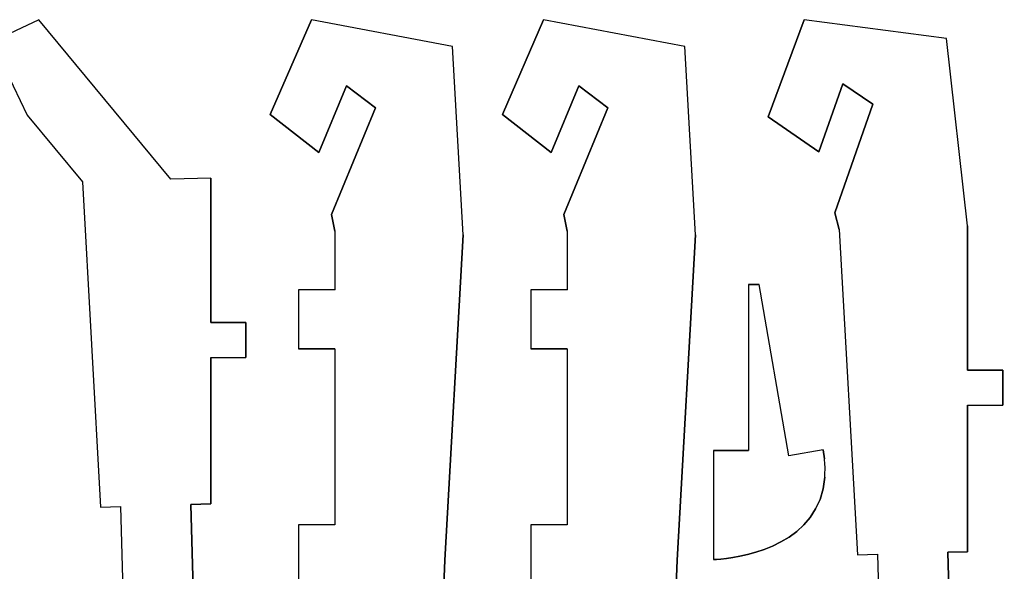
# Model space of a CAD drawing. Extents: x -17.1 to 17.1, y -14.2 to 14.2.
# Tile 32 of 32: x 8.2 to 16.6, y 9.2 to 13.9. Entities that reach past the tile are written whole.
import ezdxf

# ---------------------------------------------------------------- set-up
doc = ezdxf.new("R2010")
doc.units = 0
doc.header["$MEASUREMENT"] = 0
doc.layers.add('CAMADA_1', color=7, linetype='CONTINUOUS')

msp = doc.modelspace()

# ---------------------------------------------------------------- linework, layer by layer
at = {"layer": 'CAMADA_1', "color": 250}
for points, knots in [([(8.77729, 7.5989), (8.77729, 7.5989), (8.95287, 8.10143), (8.95287, 8.10143), (8.95287, 8.10143), (8.95287, 8.10143), (9.10283, 8.10566), (9.10283, 8.10566), (9.10283, 8.10566), (9.10283, 8.10566), (9.05662, 9.75201), (9.05662, 9.75201), (9.05662, 9.75201), (9.05662, 9.75201), (8.88633, 9.74721), (8.88633, 9.74721), (8.88633, 9.74721), (8.88633, 9.74721), (8.73019, 12.52562), (8.73019, 12.52562), (8.73019, 12.52562), (8.73019, 12.52562), (8.25938, 13.09352), (8.25938, 13.09352), (8.25938, 13.09352), (8.25938, 13.09352), (7.95775, 13.72171), (7.95775, 13.72171), (7.95775, 13.72171), (7.95775, 13.72171), (8.35946, 13.90974), (8.35946, 13.90974), (8.35946, 13.90974), (8.35946, 13.90974), (9.48669, 12.54685), (9.48669, 12.54685), (9.48669, 12.54685), (9.48669, 12.54685), (9.82666, 12.55638), (9.82666, 12.55638), (9.82666, 12.55638), (9.82666, 12.55638), (9.82666, 11.3248), (9.82666, 11.3248), (9.82666, 11.3248), (9.82666, 11.3248), (10.12666, 11.3248), (10.12666, 11.3248), (10.12666, 11.3248), (10.12666, 11.3248), (10.12666, 11.02479), (10.12666, 11.02479), (10.12666, 11.02479), (10.12666, 11.02479), (9.82666, 11.02479), (9.82666, 11.02479), (9.82666, 11.02479), (9.82666, 11.02479), (9.82666, 9.7736), (9.82666, 9.7736), (9.82666, 9.7736), (9.82666, 9.7736), (9.65637, 9.76883), (9.65637, 9.76883), (9.65637, 9.76883), (9.65637, 9.76883), (9.70259, 8.12249), (9.70259, 8.12249), (9.70259, 8.12249), (9.70259, 8.12249), (9.85252, 8.12669), (9.85252, 8.12669), (9.85252, 8.12669), (9.85252, 8.12669), (10.14346, 7.62077), (10.14346, 7.62077), (10.14346, 7.62077), (10.14346, 7.62077), (9.88025, 7.4913), (9.88025, 7.4913), (9.88025, 7.4913), (9.88025, 7.4913), (9.87418, 7.48834), (9.87418, 7.48834), (9.87418, 7.48834), (9.87418, 7.48834), (9.9785, 7.27515), (9.9785, 7.27515), (9.9785, 7.27515), (9.9785, 7.27515), (9.70887, 7.14364), (9.70887, 7.14364), (9.70887, 7.14364), (9.70887, 7.14364), (9.87644, 6.8), (9.87644, 6.8), (9.87644, 6.8), (9.87644, 6.8), (9.05369, 6.39875), (9.05369, 6.39875), (9.05369, 6.39875), (9.05369, 6.39875), (8.77729, 7.5989), (8.77729, 7.5989)], [0, 0, 0, 0, 0.037037, 0.037037, 0.037037, 0.037037, 0.0740741, 0.0740741, 0.0740741, 0.0740741, 0.1111111, 0.1111111, 0.1111111, 0.1111111, 0.1481481, 0.1481481, 0.1481481, 0.1481481, 0.1851852, 0.1851852, 0.1851852, 0.1851852, 0.2222222, 0.2222222, 0.2222222, 0.2222222, 0.2592593, 0.2592593, 0.2592593, 0.2592593, 0.2962963, 0.2962963, 0.2962963, 0.2962963, 0.3333333, 0.3333333, 0.3333333, 0.3333333, 0.3703704, 0.3703704, 0.3703704, 0.3703704, 0.4074074, 0.4074074, 0.4074074, 0.4074074, 0.4444444, 0.4444444, 0.4444444, 0.4444444, 0.4814815, 0.4814815, 0.4814815, 0.4814815, 0.5185185, 0.5185185, 0.5185185, 0.5185185, 0.5555556, 0.5555556, 0.5555556, 0.5555556, 0.5925926, 0.5925926, 0.5925926, 0.5925926, 0.6296296, 0.6296296, 0.6296296, 0.6296296, 0.6666667, 0.6666667, 0.6666667, 0.6666667, 0.7037037, 0.7037037, 0.7037037, 0.7037037, 0.7407407, 0.7407407, 0.7407407, 0.7407407, 0.7777778, 0.7777778, 0.7777778, 0.7777778, 0.8148148, 0.8148148, 0.8148148, 0.8148148, 0.8518519, 0.8518519, 0.8518519, 0.8518519, 0.8888889, 0.8888889, 0.8888889, 0.8888889, 0.9259259, 0.9259259, 0.9259259, 0.9259259, 1, 1, 1, 1]), ([(11.98358, 12.07325), (11.98358, 12.07325), (11.82797, 9.29481), (11.82797, 9.29481), (11.82797, 9.29481), (11.82797, 9.29481), (11.76172, 7.64903), (11.76172, 7.64903), (11.76172, 7.64903), (11.76172, 7.64903), (12.02267, 7.12589), (12.02267, 7.12589), (12.02267, 7.12589), (12.02267, 7.12589), (12.26746, 6.55736), (12.26746, 6.55736), (12.26746, 6.55736), (12.26746, 6.55736), (11.4348, 6.20698), (11.4348, 6.20698), (11.4348, 6.20698), (11.4348, 6.20698), (11.31849, 6.48349), (11.31849, 6.48349), (11.31849, 6.48349), (11.31849, 6.48349), (11.04198, 6.36721), (11.04198, 6.36721), (11.04198, 6.36721), (11.04198, 6.36721), (11.15826, 6.09067), (11.15826, 6.09067), (11.15826, 6.09067), (11.15826, 6.09067), (10.86753, 5.96846), (10.86753, 5.96846), (10.86753, 5.96846), (10.86753, 5.96846), (10.54044, 6.10023), (10.54044, 6.10023), (10.54044, 6.10023), (10.54044, 6.10023), (10.24474, 6.04936), (10.24474, 6.04936), (10.24474, 6.04936), (10.24474, 6.04936), (10.10126, 6.88336), (10.10126, 6.88336), (10.10126, 6.88336), (10.10126, 6.88336), (10.39689, 6.93423), (10.39689, 6.93423), (10.39689, 6.93423), (10.39689, 6.93423), (10.4563, 6.58928), (10.4563, 6.58928), (10.4563, 6.58928), (10.4563, 6.58928), (10.75193, 6.64015), (10.75193, 6.64015), (10.75193, 6.64015), (10.75193, 6.64015), (10.65869, 7.1822), (10.65869, 7.1822), (10.65869, 7.1822), (10.65869, 7.1822), (10.86206, 7.67411), (10.86206, 7.67411), (10.86206, 7.67411), (10.86206, 7.67411), (10.88408, 9.09147), (10.88408, 9.09147), (10.88408, 9.09147), (10.88408, 9.09147), (10.57624, 9.0915), (10.57624, 9.0915), (10.57624, 9.0915), (10.57624, 9.0915), (10.57624, 9.59566), (10.57624, 9.59566), (10.57624, 9.59566), (10.57624, 9.59566), (10.8876, 9.59566), (10.8876, 9.59566), (10.8876, 9.59566), (10.8876, 9.59566), (10.88725, 11.09842), (10.88725, 11.09842), (10.88725, 11.09842), (10.88725, 11.09842), (10.57684, 11.09817), (10.57684, 11.09817), (10.57684, 11.09817), (10.57684, 11.09817), (10.57674, 11.60226), (10.57674, 11.60226), (10.57674, 11.60226), (10.57674, 11.60226), (10.88718, 11.6025), (10.88718, 11.6025), (10.88718, 11.6025), (10.88718, 11.6025), (10.88711, 12.10383), (10.88711, 12.10383), (10.88711, 12.10383), (10.88711, 12.10383), (10.85783, 12.24706), (10.85783, 12.24706), (10.85783, 12.24706), (10.85783, 12.24706), (11.23343, 13.15674), (11.23343, 13.15674), (11.23343, 13.15674), (11.23343, 13.15674), (10.98635, 13.3454), (10.98635, 13.3454), (10.98635, 13.3454), (10.98635, 13.3454), (10.7509, 12.77464), (10.7509, 12.77464), (10.7509, 12.77464), (10.7509, 12.77464), (10.33505, 13.0986), (10.33505, 13.0986), (10.33505, 13.0986), (10.33505, 13.0986), (10.68649, 13.90974), (10.68649, 13.90974), (10.68649, 13.90974), (10.68649, 13.90974), (11.89246, 13.681), (11.89246, 13.681), (11.89246, 13.681), (11.89246, 13.681), (11.98358, 12.07325), (11.98358, 12.07325)], [0, 0, 0, 0, 0.0285714, 0.0285714, 0.0285714, 0.0285714, 0.0571429, 0.0571429, 0.0571429, 0.0571429, 0.0857143, 0.0857143, 0.0857143, 0.0857143, 0.1142857, 0.1142857, 0.1142857, 0.1142857, 0.1428571, 0.1428571, 0.1428571, 0.1428571, 0.1714286, 0.1714286, 0.1714286, 0.1714286, 0.2, 0.2, 0.2, 0.2, 0.2285714, 0.2285714, 0.2285714, 0.2285714, 0.2571429, 0.2571429, 0.2571429, 0.2571429, 0.2857143, 0.2857143, 0.2857143, 0.2857143, 0.3142857, 0.3142857, 0.3142857, 0.3142857, 0.3428571, 0.3428571, 0.3428571, 0.3428571, 0.3714286, 0.3714286, 0.3714286, 0.3714286, 0.4, 0.4, 0.4, 0.4, 0.4285714, 0.4285714, 0.4285714, 0.4285714, 0.4571429, 0.4571429, 0.4571429, 0.4571429, 0.4857143, 0.4857143, 0.4857143, 0.4857143, 0.5142857, 0.5142857, 0.5142857, 0.5142857, 0.5428571, 0.5428571, 0.5428571, 0.5428571, 0.5714286, 0.5714286, 0.5714286, 0.5714286, 0.6, 0.6, 0.6, 0.6, 0.6285714, 0.6285714, 0.6285714, 0.6285714, 0.6571429, 0.6571429, 0.6571429, 0.6571429, 0.6857143, 0.6857143, 0.6857143, 0.6857143, 0.7142857, 0.7142857, 0.7142857, 0.7142857, 0.7428571, 0.7428571, 0.7428571, 0.7428571, 0.7714286, 0.7714286, 0.7714286, 0.7714286, 0.8, 0.8, 0.8, 0.8, 0.8285714, 0.8285714, 0.8285714, 0.8285714, 0.8571429, 0.8571429, 0.8571429, 0.8571429, 0.8857143, 0.8857143, 0.8857143, 0.8857143, 0.9142857, 0.9142857, 0.9142857, 0.9142857, 0.9428571, 0.9428571, 0.9428571, 0.9428571, 1, 1, 1, 1]), ([(13.96792, 12.07325), (13.96792, 12.07325), (13.81231, 9.29481), (13.81231, 9.29481), (13.81231, 9.29481), (13.81231, 9.29481), (13.74606, 7.64903), (13.74606, 7.64903), (13.74606, 7.64903), (13.74606, 7.64903), (14.00581, 7.12522), (14.00581, 7.12522), (14.00581, 7.12522), (14.00581, 7.12522), (14.2518, 6.55736), (14.2518, 6.55736), (14.2518, 6.55736), (14.2518, 6.55736), (13.41914, 6.20698), (13.41914, 6.20698), (13.41914, 6.20698), (13.41914, 6.20698), (13.30286, 6.48352), (13.30286, 6.48352), (13.30286, 6.48352), (13.30286, 6.48352), (13.02632, 6.36721), (13.02632, 6.36721), (13.02632, 6.36721), (13.02632, 6.36721), (13.1426, 6.09067), (13.1426, 6.09067), (13.1426, 6.09067), (13.1426, 6.09067), (12.85184, 5.96846), (12.85184, 5.96846), (12.85184, 5.96846), (12.85184, 5.96846), (12.64303, 7.1822), (12.64303, 7.1822), (12.64303, 7.1822), (12.64303, 7.1822), (12.8464, 7.67411), (12.8464, 7.67411), (12.8464, 7.67411), (12.8464, 7.67411), (12.86842, 9.09147), (12.86842, 9.09147), (12.86842, 9.09147), (12.86842, 9.09147), (12.56058, 9.0915), (12.56058, 9.0915), (12.56058, 9.0915), (12.56058, 9.0915), (12.56058, 9.59566), (12.56058, 9.59566), (12.56058, 9.59566), (12.56058, 9.59566), (12.87194, 9.59566), (12.87194, 9.59566), (12.87194, 9.59566), (12.87194, 9.59566), (12.87159, 11.09842), (12.87159, 11.09842), (12.87159, 11.09842), (12.87159, 11.09842), (12.56115, 11.09817), (12.56115, 11.09817), (12.56115, 11.09817), (12.56115, 11.09817), (12.56108, 11.60226), (12.56108, 11.60226), (12.56108, 11.60226), (12.56108, 11.60226), (12.87152, 11.6025), (12.87152, 11.6025), (12.87152, 11.6025), (12.87152, 11.6025), (12.87145, 12.10383), (12.87145, 12.10383), (12.87145, 12.10383), (12.87145, 12.10383), (12.84217, 12.24706), (12.84217, 12.24706), (12.84217, 12.24706), (12.84217, 12.24706), (13.21777, 13.15674), (13.21777, 13.15674), (13.21777, 13.15674), (13.21777, 13.15674), (12.97069, 13.3454), (12.97069, 13.3454), (12.97069, 13.3454), (12.97069, 13.3454), (12.73524, 12.77464), (12.73524, 12.77464), (12.73524, 12.77464), (12.73524, 12.77464), (12.31939, 13.0986), (12.31939, 13.0986), (12.31939, 13.0986), (12.31939, 13.0986), (12.67083, 13.90974), (12.67083, 13.90974), (12.67083, 13.90974), (12.67083, 13.90974), (13.87676, 13.681), (13.87676, 13.681), (13.87676, 13.681), (13.87676, 13.681), (13.96792, 12.07325), (13.96792, 12.07325)], [0, 0, 0, 0, 0.0344828, 0.0344828, 0.0344828, 0.0344828, 0.0689655, 0.0689655, 0.0689655, 0.0689655, 0.1034483, 0.1034483, 0.1034483, 0.1034483, 0.137931, 0.137931, 0.137931, 0.137931, 0.1724138, 0.1724138, 0.1724138, 0.1724138, 0.2068966, 0.2068966, 0.2068966, 0.2068966, 0.2413793, 0.2413793, 0.2413793, 0.2413793, 0.2758621, 0.2758621, 0.2758621, 0.2758621, 0.3103448, 0.3103448, 0.3103448, 0.3103448, 0.3448276, 0.3448276, 0.3448276, 0.3448276, 0.3793103, 0.3793103, 0.3793103, 0.3793103, 0.4137931, 0.4137931, 0.4137931, 0.4137931, 0.4482759, 0.4482759, 0.4482759, 0.4482759, 0.4827586, 0.4827586, 0.4827586, 0.4827586, 0.5172414, 0.5172414, 0.5172414, 0.5172414, 0.5517241, 0.5517241, 0.5517241, 0.5517241, 0.5862069, 0.5862069, 0.5862069, 0.5862069, 0.6206897, 0.6206897, 0.6206897, 0.6206897, 0.6551724, 0.6551724, 0.6551724, 0.6551724, 0.6896552, 0.6896552, 0.6896552, 0.6896552, 0.7241379, 0.7241379, 0.7241379, 0.7241379, 0.7586207, 0.7586207, 0.7586207, 0.7586207, 0.7931034, 0.7931034, 0.7931034, 0.7931034, 0.8275862, 0.8275862, 0.8275862, 0.8275862, 0.862069, 0.862069, 0.862069, 0.862069, 0.8965517, 0.8965517, 0.8965517, 0.8965517, 0.9310345, 0.9310345, 0.9310345, 0.9310345, 1, 1, 1, 1]), ([(16.29251, 12.14864), (16.29251, 12.14864), (16.29251, 10.91705), (16.29251, 10.91705), (16.29251, 10.91705), (16.29251, 10.91705), (16.59252, 10.91705), (16.59252, 10.91705), (16.59252, 10.91705), (16.59252, 10.91705), (16.59252, 10.61705), (16.59252, 10.61705), (16.59252, 10.61705), (16.59252, 10.61705), (16.29251, 10.61705), (16.29251, 10.61705), (16.29251, 10.61705), (16.29251, 10.61705), (16.29251, 9.36586), (16.29251, 9.36586), (16.29251, 9.36586), (16.29251, 9.36586), (16.12223, 9.36109), (16.12223, 9.36109), (16.12223, 9.36109), (16.12223, 9.36109), (16.16844, 7.71475), (16.16844, 7.71475), (16.16844, 7.71475), (16.16844, 7.71475), (16.31837, 7.71895), (16.31837, 7.71895), (16.31837, 7.71895), (16.31837, 7.71895), (16.60581, 7.21243), (16.60581, 7.21243), (16.60581, 7.21243), (16.60581, 7.21243), (16.33922, 7.08211), (16.33922, 7.08211), (16.33922, 7.08211), (16.33922, 7.08211), (16.44456, 6.86748), (16.44456, 6.86748), (16.44456, 6.86748), (16.44456, 6.86748), (16.17486, 6.73614), (16.17486, 6.73614), (16.17486, 6.73614), (16.17486, 6.73614), (16.34222, 6.3924), (16.34222, 6.3924), (16.34222, 6.3924), (16.34222, 6.3924), (15.51954, 5.99101), (15.51954, 5.99101), (15.51954, 5.99101), (15.51954, 5.99101), (15.17865, 6.13445), (15.17865, 6.13445), (15.17865, 6.13445), (15.17865, 6.13445), (14.88631, 6.0671), (14.88631, 6.0671), (14.88631, 6.0671), (14.88631, 6.0671), (14.70332, 6.86159), (14.70332, 6.86159), (14.70332, 6.86159), (14.70332, 6.86159), (14.9957, 6.92894), (14.9957, 6.92894), (14.9957, 6.92894), (14.9957, 6.92894), (15.07423, 6.58787), (15.07423, 6.58787), (15.07423, 6.58787), (15.07423, 6.58787), (15.36658, 6.65518), (15.36658, 6.65518), (15.36658, 6.65518), (15.36658, 6.65518), (15.24314, 7.19116), (15.24314, 7.19116), (15.24314, 7.19116), (15.24314, 7.19116), (15.41872, 7.69369), (15.41872, 7.69369), (15.41872, 7.69369), (15.41872, 7.69369), (15.56868, 7.69789), (15.56868, 7.69789), (15.56868, 7.69789), (15.56868, 7.69789), (15.52247, 9.34423), (15.52247, 9.34423), (15.52247, 9.34423), (15.52247, 9.34423), (15.35218, 9.33947), (15.35218, 9.33947), (15.35218, 9.33947), (15.35218, 9.33947), (15.19604, 12.11788), (15.19604, 12.11788), (15.19604, 12.11788), (15.19604, 12.11788), (15.15879, 12.25923), (15.15879, 12.25923), (15.15879, 12.25923), (15.15879, 12.25923), (15.48292, 13.18852), (15.48292, 13.18852), (15.48292, 13.18852), (15.48292, 13.18852), (15.22568, 13.36307), (15.22568, 13.36307), (15.22568, 13.36307), (15.22568, 13.36307), (15.02251, 12.78), (15.02251, 12.78), (15.02251, 12.78), (15.02251, 12.78), (14.58923, 13.08022), (14.58923, 13.08022), (14.58923, 13.08022), (14.58923, 13.08022), (14.89474, 13.90974), (14.89474, 13.90974), (14.89474, 13.90974), (14.89474, 13.90974), (16.11161, 13.74877), (16.11161, 13.74877), (16.11161, 13.74877), (16.11161, 13.74877), (16.29251, 12.14864), (16.29251, 12.14864)], [0, 0, 0, 0, 0.0285714, 0.0285714, 0.0285714, 0.0285714, 0.0571429, 0.0571429, 0.0571429, 0.0571429, 0.0857143, 0.0857143, 0.0857143, 0.0857143, 0.1142857, 0.1142857, 0.1142857, 0.1142857, 0.1428571, 0.1428571, 0.1428571, 0.1428571, 0.1714286, 0.1714286, 0.1714286, 0.1714286, 0.2, 0.2, 0.2, 0.2, 0.2285714, 0.2285714, 0.2285714, 0.2285714, 0.2571429, 0.2571429, 0.2571429, 0.2571429, 0.2857143, 0.2857143, 0.2857143, 0.2857143, 0.3142857, 0.3142857, 0.3142857, 0.3142857, 0.3428571, 0.3428571, 0.3428571, 0.3428571, 0.3714286, 0.3714286, 0.3714286, 0.3714286, 0.4, 0.4, 0.4, 0.4, 0.4285714, 0.4285714, 0.4285714, 0.4285714, 0.4571429, 0.4571429, 0.4571429, 0.4571429, 0.4857143, 0.4857143, 0.4857143, 0.4857143, 0.5142857, 0.5142857, 0.5142857, 0.5142857, 0.5428571, 0.5428571, 0.5428571, 0.5428571, 0.5714286, 0.5714286, 0.5714286, 0.5714286, 0.6, 0.6, 0.6, 0.6, 0.6285714, 0.6285714, 0.6285714, 0.6285714, 0.6571429, 0.6571429, 0.6571429, 0.6571429, 0.6857143, 0.6857143, 0.6857143, 0.6857143, 0.7142857, 0.7142857, 0.7142857, 0.7142857, 0.7428571, 0.7428571, 0.7428571, 0.7428571, 0.7714286, 0.7714286, 0.7714286, 0.7714286, 0.8, 0.8, 0.8, 0.8, 0.8285714, 0.8285714, 0.8285714, 0.8285714, 0.8571429, 0.8571429, 0.8571429, 0.8571429, 0.8857143, 0.8857143, 0.8857143, 0.8857143, 0.9142857, 0.9142857, 0.9142857, 0.9142857, 0.9428571, 0.9428571, 0.9428571, 0.9428571, 1, 1, 1, 1]), ([(14.28591, 9.31587), (14.28591, 9.31587), (14.23144, 9.30814), (14.23144, 9.30814), (14.23144, 9.30814), (14.23144, 9.30814), (14.18474, 9.30327), (14.18474, 9.30327), (14.18474, 9.30327), (14.18474, 9.30327), (14.14731, 9.3007), (14.14731, 9.3007), (14.14731, 9.3007), (14.14731, 9.3007), (14.1205, 9.29999), (14.1205, 9.29999), (14.1205, 9.29999), (14.1205, 9.29999), (14.12046, 10.22949), (14.12046, 10.22949), (14.12046, 10.22949), (14.12046, 10.22949), (14.42085, 10.22946), (14.42085, 10.22946), (14.42085, 10.22946), (14.42085, 10.22946), (14.42089, 11.64731), (14.42089, 11.64731), (14.42089, 11.64731), (14.42089, 11.64731), (14.51303, 11.64727), (14.51303, 11.64727), (14.51303, 11.64727), (14.51303, 11.64727), (14.76424, 10.18448), (14.76424, 10.18448), (14.76424, 10.18448), (14.76424, 10.18448), (15.0598, 10.23521), (15.0598, 10.23521), (15.0598, 10.23521), (15.0598, 10.23521), (15.07024, 10.15999), (15.07024, 10.15999), (15.07024, 10.15999), (15.07024, 10.15999), (15.07374, 10.11367), (15.07374, 10.11367), (15.07374, 10.11367), (15.07374, 10.11367), (15.07437, 10.0876), (15.07437, 10.0876), (15.07437, 10.0876), (15.07437, 10.0876), (15.0725, 10.01825), (15.0725, 10.01825), (15.0725, 10.01825), (15.0725, 10.01825), (15.07268, 10.00304), (15.07268, 10.00304), (15.07268, 10.00304), (15.07268, 10.00304), (15.05814, 9.90282), (15.05814, 9.90282), (15.05814, 9.90282), (15.05814, 9.90282), (15.03147, 9.81247), (15.03147, 9.81247), (15.03147, 9.81247), (15.03147, 9.81247), (14.99419, 9.73151), (14.99419, 9.73151), (14.99419, 9.73151), (14.99419, 9.73151), (14.94762, 9.6594), (14.94762, 9.6594), (14.94762, 9.6594), (14.94762, 9.6594), (14.89322, 9.59569), (14.89322, 9.59569), (14.89322, 9.59569), (14.89322, 9.59569), (14.8324, 9.53985), (14.8324, 9.53985), (14.8324, 9.53985), (14.8324, 9.53985), (14.76661, 9.49137), (14.76661, 9.49137), (14.76661, 9.49137), (14.76661, 9.49137), (14.69729, 9.44975), (14.69729, 9.44975), (14.69729, 9.44975), (14.69729, 9.44975), (14.62578, 9.41447), (14.62578, 9.41447), (14.62578, 9.41447), (14.62578, 9.41447), (14.55357, 9.38508), (14.55357, 9.38508), (14.55357, 9.38508), (14.55357, 9.38508), (14.48206, 9.36099), (14.48206, 9.36099), (14.48206, 9.36099), (14.48206, 9.36099), (14.41267, 9.3418), (14.41267, 9.3418), (14.41267, 9.3418), (14.41267, 9.3418), (14.3468, 9.32691), (14.3468, 9.32691), (14.3468, 9.32691), (14.3468, 9.32691), (14.28591, 9.31587), (14.28591, 9.31587)], [0, 0, 0, 0, 0.0333333, 0.0333333, 0.0333333, 0.0333333, 0.0666667, 0.0666667, 0.0666667, 0.0666667, 0.1, 0.1, 0.1, 0.1, 0.1333333, 0.1333333, 0.1333333, 0.1333333, 0.1666667, 0.1666667, 0.1666667, 0.1666667, 0.2, 0.2, 0.2, 0.2, 0.2333333, 0.2333333, 0.2333333, 0.2333333, 0.2666667, 0.2666667, 0.2666667, 0.2666667, 0.3, 0.3, 0.3, 0.3, 0.3333333, 0.3333333, 0.3333333, 0.3333333, 0.3666667, 0.3666667, 0.3666667, 0.3666667, 0.4, 0.4, 0.4, 0.4, 0.4333333, 0.4333333, 0.4333333, 0.4333333, 0.4666667, 0.4666667, 0.4666667, 0.4666667, 0.5, 0.5, 0.5, 0.5, 0.5333333, 0.5333333, 0.5333333, 0.5333333, 0.5666667, 0.5666667, 0.5666667, 0.5666667, 0.6, 0.6, 0.6, 0.6, 0.6333333, 0.6333333, 0.6333333, 0.6333333, 0.6666667, 0.6666667, 0.6666667, 0.6666667, 0.7, 0.7, 0.7, 0.7, 0.7333333, 0.7333333, 0.7333333, 0.7333333, 0.7666667, 0.7666667, 0.7666667, 0.7666667, 0.8, 0.8, 0.8, 0.8, 0.8333333, 0.8333333, 0.8333333, 0.8333333, 0.8666667, 0.8666667, 0.8666667, 0.8666667, 0.9, 0.9, 0.9, 0.9, 0.9333333, 0.9333333, 0.9333333, 0.9333333, 1, 1, 1, 1])]:
    msp.add_open_spline(points, degree=3, knots=knots, dxfattribs=at)
for points in [[(8.35946, 13.90974), (8.35946, 13.90974), (7.95775, 13.72171), (7.95775, 13.72171)], [(9.48669, 12.54685), (9.48669, 12.54685), (8.35946, 13.90974), (8.35946, 13.90974)], [(10.33505, 13.0986), (10.33505, 13.0986), (10.68649, 13.90974), (10.68649, 13.90974)], [(11.89246, 13.681), (11.89246, 13.681), (10.68649, 13.90974), (10.68649, 13.90974)], [(12.31939, 13.0986), (12.31939, 13.0986), (12.67083, 13.90974), (12.67083, 13.90974)], [(13.87676, 13.681), (13.87676, 13.681), (12.67083, 13.90974), (12.67083, 13.90974)], [(14.58923, 13.08022), (14.58923, 13.08022), (14.89474, 13.90974), (14.89474, 13.90974)], [(16.11161, 13.74877), (16.11161, 13.74877), (14.89474, 13.90974), (14.89474, 13.90974)], [(7.95775, 13.72171), (7.95775, 13.72171), (8.25938, 13.09352), (8.25938, 13.09352)], [(16.29251, 12.14864), (16.29251, 12.14864), (16.11161, 13.74877), (16.11161, 13.74877)], [(11.98358, 12.07325), (11.98358, 12.07325), (11.89246, 13.681), (11.89246, 13.681)], [(13.96792, 12.07325), (13.96792, 12.07325), (13.87676, 13.681), (13.87676, 13.681)], [(10.98635, 13.3454), (10.98635, 13.3454), (10.7509, 12.77464), (10.7509, 12.77464)], [(11.23343, 13.15674), (11.23343, 13.15674), (10.98635, 13.3454), (10.98635, 13.3454)], [(12.97069, 13.3454), (12.97069, 13.3454), (12.73524, 12.77464), (12.73524, 12.77464)], [(13.21777, 13.15674), (13.21777, 13.15674), (12.97069, 13.3454), (12.97069, 13.3454)], [(15.22568, 13.36307), (15.22568, 13.36307), (15.02251, 12.78), (15.02251, 12.78)], [(15.48292, 13.18852), (15.48292, 13.18852), (15.22568, 13.36307), (15.22568, 13.36307)], [(10.85783, 12.24706), (10.85783, 12.24706), (11.23343, 13.15674), (11.23343, 13.15674)], [(12.84217, 12.24706), (12.84217, 12.24706), (13.21777, 13.15674), (13.21777, 13.15674)], [(15.15879, 12.25923), (15.15879, 12.25923), (15.48292, 13.18852), (15.48292, 13.18852)], [(8.25938, 13.09352), (8.25938, 13.09352), (8.73019, 12.52562), (8.73019, 12.52562)], [(10.7509, 12.77464), (10.7509, 12.77464), (10.33505, 13.0986), (10.33505, 13.0986)], [(12.73524, 12.77464), (12.73524, 12.77464), (12.31939, 13.0986), (12.31939, 13.0986)], [(15.02251, 12.78), (15.02251, 12.78), (14.58923, 13.08022), (14.58923, 13.08022)], [(9.82666, 12.55638), (9.82666, 12.55638), (9.48669, 12.54685), (9.48669, 12.54685)], [(9.82666, 12.55638), (9.82666, 12.55638), (9.82666, 11.3248), (9.82666, 11.3248)], [(8.73019, 12.52562), (8.73019, 12.52562), (8.88633, 9.74721), (8.88633, 9.74721)], [(10.88711, 12.10383), (10.88711, 12.10383), (10.85783, 12.24706), (10.85783, 12.24706)], [(12.87145, 12.10383), (12.87145, 12.10383), (12.84217, 12.24706), (12.84217, 12.24706)], [(15.19604, 12.11788), (15.19604, 12.11788), (15.15879, 12.25923), (15.15879, 12.25923)], [(15.19604, 12.11788), (15.19604, 12.11788), (15.35218, 9.33947), (15.35218, 9.33947)], [(16.29251, 12.14864), (16.29251, 12.14864), (16.29251, 10.91705), (16.29251, 10.91705)], [(10.88711, 12.10383), (10.88711, 12.10383), (10.88718, 11.6025), (10.88718, 11.6025)], [(11.98358, 12.07325), (11.98358, 12.07325), (11.82797, 9.29481), (11.82797, 9.29481)], [(12.87145, 12.10383), (12.87145, 12.10383), (12.87152, 11.6025), (12.87152, 11.6025)], [(13.96792, 12.07325), (13.96792, 12.07325), (13.81231, 9.29481), (13.81231, 9.29481)], [(14.42089, 11.64731), (14.42089, 11.64731), (14.42085, 10.22946), (14.42085, 10.22946)], [(14.42089, 11.64731), (14.42089, 11.64731), (14.51303, 11.64727), (14.51303, 11.64727)], [(14.76424, 10.18448), (14.76424, 10.18448), (14.51303, 11.64727), (14.51303, 11.64727)], [(10.88718, 11.6025), (10.88718, 11.6025), (10.57674, 11.60226), (10.57674, 11.60226)], [(10.57674, 11.60226), (10.57674, 11.60226), (10.57684, 11.09817), (10.57684, 11.09817)], [(10.88718, 11.59834), (10.88718, 11.59834), (10.88718, 11.6025), (10.88718, 11.6025)], [(12.87152, 11.6025), (12.87152, 11.6025), (12.56108, 11.60226), (12.56108, 11.60226)], [(12.56108, 11.60226), (12.56108, 11.60226), (12.56115, 11.09817), (12.56115, 11.09817)], [(12.87152, 11.59834), (12.87152, 11.59834), (12.87152, 11.6025), (12.87152, 11.6025)], [(9.82666, 11.3248), (9.82666, 11.3248), (10.12666, 11.3248), (10.12666, 11.3248)], [(10.12666, 11.3248), (10.12666, 11.3248), (10.12666, 11.02479), (10.12666, 11.02479)], [(9.82666, 11.02479), (9.82666, 11.02479), (10.12666, 11.02479), (10.12666, 11.02479)], [(9.82666, 11.02479), (9.82666, 11.02479), (9.82666, 9.7736), (9.82666, 9.7736)], [(10.88725, 11.09842), (10.88725, 11.09842), (10.57684, 11.09817), (10.57684, 11.09817)], [(10.88725, 11.09842), (10.88725, 11.09842), (10.8876, 9.59566), (10.8876, 9.59566)], [(12.87159, 11.09842), (12.87159, 11.09842), (12.56115, 11.09817), (12.56115, 11.09817)], [(12.87159, 11.09842), (12.87159, 11.09842), (12.87194, 9.59566), (12.87194, 9.59566)], [(16.29251, 10.91705), (16.29251, 10.91705), (16.59252, 10.91705), (16.59252, 10.91705)], [(16.59252, 10.91705), (16.59252, 10.91705), (16.59252, 10.61705), (16.59252, 10.61705)], [(16.29251, 10.61705), (16.29251, 10.61705), (16.29251, 9.36586), (16.29251, 9.36586)], [(16.29251, 10.61705), (16.29251, 10.61705), (16.59252, 10.61705), (16.59252, 10.61705)], [(14.12046, 10.22949), (14.12046, 10.22949), (14.42085, 10.22946), (14.42085, 10.22946)], [(14.12046, 10.22949), (14.12046, 10.22949), (14.1205, 9.29999), (14.1205, 9.29999)], [(15.0598, 10.23521), (15.0598, 10.23521), (14.76424, 10.18448), (14.76424, 10.18448)], [(15.0598, 10.23521), (15.0598, 10.23521), (15.07024, 10.15999), (15.07024, 10.15999)], [(15.07374, 10.11367), (15.07374, 10.11367), (15.07024, 10.15999), (15.07024, 10.15999)], [(15.07437, 10.0876), (15.07437, 10.0876), (15.07374, 10.11367), (15.07374, 10.11367)], [(15.0725, 10.01825), (15.0725, 10.01825), (15.07437, 10.0876), (15.07437, 10.0876)], [(15.07268, 10.00304), (15.07268, 10.00304), (15.0725, 10.01825), (15.0725, 10.01825)], [(15.07268, 10.00304), (15.07268, 10.00304), (15.05814, 9.90282), (15.05814, 9.90282)], [(15.05814, 9.90282), (15.05814, 9.90282), (15.03147, 9.81247), (15.03147, 9.81247)], [(9.82666, 9.7736), (9.82666, 9.7736), (9.65637, 9.76883), (9.65637, 9.76883)], [(9.65637, 9.76883), (9.65637, 9.76883), (9.70259, 8.12249), (9.70259, 8.12249)], [(15.03147, 9.81247), (15.03147, 9.81247), (14.99419, 9.73151), (14.99419, 9.73151)], [(8.88633, 9.74721), (8.88633, 9.74721), (9.05662, 9.75201), (9.05662, 9.75201)], [(9.05662, 9.75201), (9.05662, 9.75201), (9.10283, 8.10566), (9.10283, 8.10566)], [(14.99419, 9.73151), (14.99419, 9.73151), (14.94762, 9.6594), (14.94762, 9.6594)], [(10.8876, 9.59566), (10.8876, 9.59566), (10.57624, 9.59566), (10.57624, 9.59566)], [(10.57624, 9.59566), (10.57624, 9.59566), (10.57624, 9.0915), (10.57624, 9.0915)], [(12.87194, 9.59566), (12.87194, 9.59566), (12.56058, 9.59566), (12.56058, 9.59566)], [(12.56058, 9.59566), (12.56058, 9.59566), (12.56058, 9.0915), (12.56058, 9.0915)], [(14.89322, 9.59569), (14.89322, 9.59569), (14.8324, 9.53985), (14.8324, 9.53985)], [(14.94762, 9.6594), (14.94762, 9.6594), (14.89322, 9.59569), (14.89322, 9.59569)], [(14.8324, 9.53985), (14.8324, 9.53985), (14.76661, 9.49137), (14.76661, 9.49137)], [(14.69729, 9.44975), (14.69729, 9.44975), (14.62578, 9.41447), (14.62578, 9.41447)], [(14.76661, 9.49137), (14.76661, 9.49137), (14.69729, 9.44975), (14.69729, 9.44975)], [(14.41267, 9.3418), (14.41267, 9.3418), (14.3468, 9.32691), (14.3468, 9.32691)], [(14.48206, 9.36099), (14.48206, 9.36099), (14.41267, 9.3418), (14.41267, 9.3418)], [(14.55357, 9.38508), (14.55357, 9.38508), (14.48206, 9.36099), (14.48206, 9.36099)], [(14.62578, 9.41447), (14.62578, 9.41447), (14.55357, 9.38508), (14.55357, 9.38508)], [(15.35218, 9.33947), (15.35218, 9.33947), (15.52247, 9.34423), (15.52247, 9.34423)], [(15.52247, 9.34423), (15.52247, 9.34423), (15.56868, 7.69789), (15.56868, 7.69789)], [(16.29251, 9.36586), (16.29251, 9.36586), (16.12223, 9.36109), (16.12223, 9.36109)], [(16.12223, 9.36109), (16.12223, 9.36109), (16.16844, 7.71475), (16.16844, 7.71475)], [(11.82797, 9.29481), (11.82797, 9.29481), (11.76172, 7.64903), (11.76172, 7.64903)], [(13.81231, 9.29481), (13.81231, 9.29481), (13.74606, 7.64903), (13.74606, 7.64903)], [(14.14731, 9.3007), (14.14731, 9.3007), (14.1205, 9.29999), (14.1205, 9.29999)], [(14.18474, 9.30327), (14.18474, 9.30327), (14.14731, 9.3007), (14.14731, 9.3007)], [(14.23144, 9.30814), (14.23144, 9.30814), (14.18474, 9.30327), (14.18474, 9.30327)], [(14.28591, 9.31587), (14.28591, 9.31587), (14.23144, 9.30814), (14.23144, 9.30814)], [(14.3468, 9.32691), (14.3468, 9.32691), (14.28591, 9.31587), (14.28591, 9.31587)]]:
    msp.add_open_spline(points, degree=3, dxfattribs=at)

doc.saveas('drawing.dxf')
